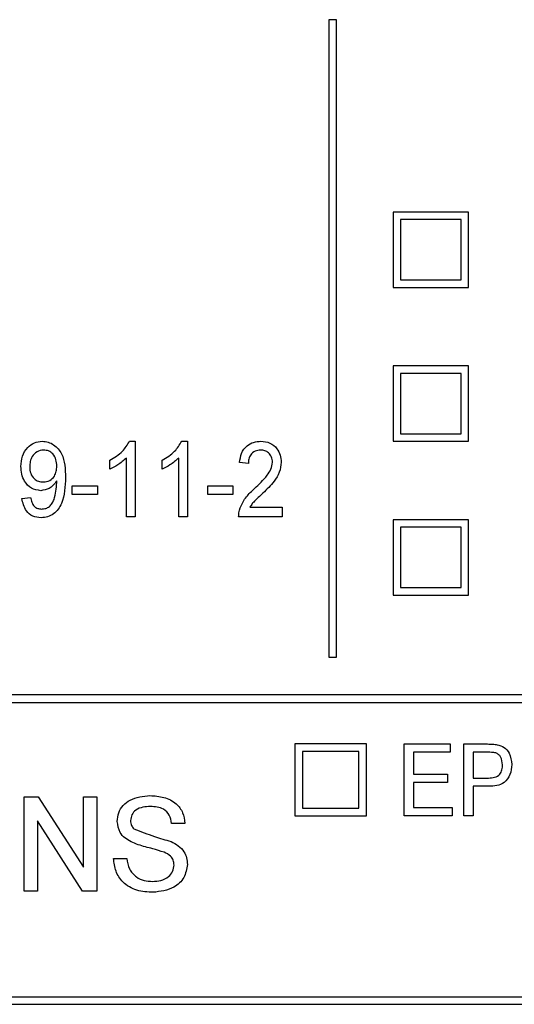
# Model space of a CAD drawing. Header units: millimetres. Extents: x 635 to 3836, y -1496 to 1629.
# Tile 17 of 46: x 1635 to 1648, y 348 to 374. Entities that reach past the tile are written whole.
import ezdxf

# ---------------------------------------------------------------- set-up
doc = ezdxf.new("R2010")
doc.units = ezdxf.units.MM

msp = doc.modelspace()

# ---------------------------------------------------------------- linework, layer by layer
at = {"color": 7, "linetype": 'Continuous', "lineweight": 25}
for p, q in [((1643.379, 373.678), (1643.379, 356.778)), ((1643.579, 373.678), (1643.379, 373.678)), ((1643.579, 356.778), (1643.579, 373.678)), ((1645.079, 368.578), (1645.079, 366.578)), ((1647.079, 368.578), (1645.079, 368.578)), ((1647.079, 366.578), (1647.079, 368.578)), ((1646.879, 368.378), (1645.279, 368.378)), ((1645.279, 368.378), (1645.279, 366.778)), ((1646.879, 366.778), (1646.879, 368.378)), ((1645.279, 366.778), (1646.879, 366.778)), ((1645.079, 366.578), (1647.079, 366.578)), ((1647.079, 364.501), (1645.079, 364.501)), ((1645.079, 364.501), (1645.079, 362.501)), ((1647.079, 362.501), (1647.079, 364.501)), ((1645.279, 364.301), (1645.279, 362.701)), ((1646.879, 364.301), (1645.279, 364.301)), ((1646.879, 362.701), (1646.879, 364.301)), ((1645.279, 362.701), (1646.879, 362.701)), ((1638.094, 362.501), (1638.243, 362.501)), ((1638.243, 362.501), (1638.243, 360.501)), ((1639.479, 362.501), (1639.628, 362.501)), ((1639.628, 362.501), (1639.628, 360.501)), ((1645.079, 362.501), (1647.079, 362.501)), ((1638.012, 360.501), (1638.012, 362.059)), ((1639.397, 360.501), (1639.397, 362.059)), ((1637.576, 361.764), (1637.576, 362.001)), ((1638.961, 361.764), (1638.961, 362.001)), ((1641.243, 361.911), (1641.012, 361.937)), ((1636.576, 361.091), (1636.576, 361.321)), ((1636.576, 361.321), (1637.243, 361.321)), ((1637.243, 361.321), (1637.243, 361.091)), ((1640.166, 361.091), (1640.166, 361.321)), ((1640.166, 361.321), (1640.833, 361.321)), ((1640.833, 361.321), (1640.833, 361.091)), ((1635.243, 360.988), (1635.474, 361.014)), ((1637.243, 361.091), (1636.576, 361.091)), ((1640.833, 361.091), (1640.166, 361.091)), ((1641.285, 360.757), (1642.14, 360.757)), ((1642.14, 360.757), (1642.14, 360.501)), ((1638.243, 360.501), (1638.012, 360.501)), ((1639.628, 360.501), (1639.397, 360.501)), ((1642.14, 360.501), (1640.986, 360.501)), ((1647.079, 360.424), (1645.079, 360.424)), ((1645.079, 360.424), (1645.079, 358.424)), ((1645.279, 360.224), (1645.279, 358.624)), ((1646.879, 360.224), (1645.279, 360.224)), ((1646.879, 358.624), (1646.879, 360.224)), ((1647.079, 358.424), (1647.079, 360.424)), ((1645.279, 358.624), (1646.879, 358.624)), ((1645.079, 358.424), (1647.079, 358.424)), ((1643.379, 356.778), (1643.579, 356.778)), ((1713.979, 355.778), (1612.379, 355.778)), ((1612.379, 355.578), (1713.979, 355.578)), ((1644.374, 354.478), (1642.474, 354.478)), ((1642.474, 354.478), (1642.474, 352.578)), ((1644.374, 352.578), (1644.374, 354.478)), ((1645.374, 352.578), (1645.374, 354.478)), ((1645.374, 354.478), (1646.592, 354.478)), ((1646.592, 354.478), (1646.592, 354.258)), ((1646.957, 352.578), (1646.957, 354.478)), ((1646.957, 354.478), (1647.583, 354.478)), ((1644.174, 354.278), (1642.674, 354.278)), ((1642.674, 354.278), (1642.674, 352.778)), ((1644.174, 352.778), (1644.174, 354.278)), ((1646.592, 354.258), (1645.617, 354.258)), ((1645.617, 354.258), (1645.617, 353.674)), ((1647.604, 354.258), (1647.201, 354.258)), ((1647.201, 354.258), (1647.201, 353.576)), ((1645.617, 353.674), (1646.519, 353.674)), ((1646.519, 353.674), (1646.519, 353.455)), ((1645.617, 353.455), (1645.617, 352.797)), ((1646.519, 353.455), (1645.617, 353.455)), ((1647.201, 353.576), (1647.608, 353.576)), ((1647.617, 353.357), (1647.201, 353.357)), ((1647.201, 353.357), (1647.201, 352.578)), ((1635.301, 350.578), (1635.301, 353.078)), ((1635.301, 353.078), (1635.673, 353.078)), ((1635.673, 353.078), (1636.871, 351.212)), ((1636.871, 351.212), (1636.871, 353.078)), ((1636.871, 353.078), (1637.224, 353.078)), ((1637.224, 353.078), (1637.224, 350.578)), ((1642.674, 352.778), (1644.174, 352.778)), ((1645.617, 352.797), (1646.64, 352.797)), ((1646.64, 352.797), (1646.64, 352.578)), ((1636.851, 350.578), (1635.653, 352.443)), ((1635.653, 352.443), (1635.653, 350.578)), ((1639.563, 352.373), (1639.211, 352.373)), ((1642.474, 352.578), (1644.374, 352.578)), ((1646.64, 352.578), (1645.374, 352.578)), ((1647.201, 352.578), (1646.957, 352.578)), ((1637.672, 351.443), (1638.025, 351.443)), ((1635.653, 350.578), (1635.301, 350.578)), ((1637.224, 350.578), (1636.851, 350.578)), ((1613.179, 347.778), (1713.179, 347.778)), ((1613.179, 347.578), (1713.179, 347.578))]:
    msp.add_line(p, q, dxfattribs=at)
for points, knots in [([(1635.217, 361.837), (1635.223, 361.929), (1635.236, 362.111), (1635.371, 362.335), (1635.566, 362.479), (1635.709, 362.493), (1635.781, 362.501)], [0, 0, 0, 0, 0.280599, 0.560117, 0.78003, 1, 1, 1, 1]), ([(1635.817, 362.27), (1635.756, 362.261), (1635.634, 362.244), (1635.515, 362.112), (1635.455, 361.967), (1635.451, 361.871), (1635.448, 361.823)], [0, 0, 0, 0, 0.278754, 0.558153, 0.778897, 1, 1, 1, 1]), ([(1635.781, 362.501), (1635.835, 362.496), (1635.942, 362.487), (1636.136, 362.391), (1636.385, 362.09), (1636.392, 361.761), (1636.397, 361.541)], [0, 0, 0, 0, 0.125588, 0.251171, 0.500322, 1, 1, 1, 1]), ([(1636.166, 361.843), (1636.163, 361.901), (1636.156, 362.017), (1636.078, 362.163), (1635.955, 362.257), (1635.863, 362.266), (1635.817, 362.27)], [0, 0, 0, 0, 0.280844, 0.560408, 0.780075, 1, 1, 1, 1]), ([(1637.576, 362.001), (1637.695, 362.073), (1637.906, 362.201), (1638.037, 362.409), (1638.094, 362.501)], [0, 0, 0, 0, 0.560332, 1, 1, 1, 1]), ([(1638.961, 362.001), (1639.079, 362.073), (1639.29, 362.201), (1639.421, 362.409), (1639.479, 362.501)], [0, 0, 0, 0, 0.560332, 1, 1, 1, 1]), ([(1641.012, 361.937), (1641.024, 362.02), (1641.047, 362.185), (1641.184, 362.384), (1641.378, 362.488), (1641.509, 362.496), (1641.575, 362.501)], [0, 0, 0, 0, 0.280621, 0.55951, 0.779412, 1, 1, 1, 1]), ([(1641.57, 362.27), (1641.518, 362.265), (1641.415, 362.255), (1641.302, 362.155), (1641.25, 362.032), (1641.245, 361.951), (1641.243, 361.911)], [0, 0, 0, 0, 0.279693, 0.558543, 0.778998, 1, 1, 1, 1]), ([(1641.884, 361.947), (1641.879, 361.995), (1641.87, 362.089), (1641.788, 362.198), (1641.681, 362.261), (1641.607, 362.267), (1641.57, 362.27)], [0, 0, 0, 0, 0.279838, 0.559544, 0.779524, 1, 1, 1, 1]), ([(1641.575, 362.501), (1641.656, 362.494), (1641.82, 362.479), (1642.001, 362.327), (1642.101, 362.14), (1642.11, 362.013), (1642.115, 361.949)], [0, 0, 0, 0, 0.279946, 0.558919, 0.77929, 1, 1, 1, 1]), ([(1638.012, 362.059), (1637.938, 361.994), (1637.805, 361.876), (1637.646, 361.799), (1637.576, 361.764)], [0, 0, 0, 0, 0.559694, 1, 1, 1, 1]), ([(1639.397, 362.059), (1639.322, 361.994), (1639.19, 361.876), (1639.031, 361.799), (1638.961, 361.764)], [0, 0, 0, 0, 0.559694, 1, 1, 1, 1]), ([(1635.743, 361.193), (1635.656, 361.207), (1635.482, 361.235), (1635.312, 361.424), (1635.228, 361.632), (1635.221, 361.769), (1635.217, 361.837)], [0, 0, 0, 0, 0.278481, 0.558064, 0.778798, 1, 1, 1, 1]), ([(1635.448, 361.823), (1635.452, 361.766), (1635.461, 361.653), (1635.55, 361.514), (1635.677, 361.434), (1635.767, 361.427), (1635.811, 361.424)], [0, 0, 0, 0, 0.280389, 0.559812, 0.779637, 1, 1, 1, 1]), ([(1635.811, 361.424), (1635.869, 361.431), (1635.986, 361.446), (1636.105, 361.567), (1636.159, 361.706), (1636.164, 361.797), (1636.166, 361.843)], [0, 0, 0, 0, 0.279095, 0.55826, 0.77881, 1, 1, 1, 1]), ([(1641.408, 361.25), (1641.524, 361.362), (1641.686, 361.518), (1641.856, 361.757), (1641.875, 361.884), (1641.884, 361.947)], [0, 0, 0, 0, 0.560868, 0.780858, 1, 1, 1, 1]), ([(1642.115, 361.949), (1642.104, 361.857), (1642.083, 361.673), (1641.9, 361.392), (1641.732, 361.228), (1641.629, 361.128)], [0, 0, 0, 0, 0.279138, 0.559136, 1, 1, 1, 1]), ([(1636.397, 361.541), (1636.389, 361.303), (1636.38, 361.006), (1636.209, 360.697), (1636.085, 360.571), (1635.926, 360.489), (1635.809, 360.48), (1635.75, 360.475)], [0, 0, 0, 0, 0.499163, 0.624524, 0.749736, 0.874824, 1, 1, 1, 1]), ([(1636.166, 361.454), (1636.105, 361.374), (1635.996, 361.231), (1635.82, 361.205), (1635.743, 361.193)], [0, 0, 0, 0, 0.559627, 1, 1, 1, 1]), ([(1635.762, 360.706), (1635.799, 360.709), (1635.875, 360.716), (1635.975, 360.772), (1636.053, 360.857), (1636.138, 361.067), (1636.154, 361.255), (1636.167, 361.405)], [0, 0, 0, 0, 0.125064, 0.250049, 0.374999, 0.50032, 1, 1, 1, 1]), ([(1636.167, 361.405), (1636.167, 361.415), (1636.167, 361.431), (1636.166, 361.447), (1636.166, 361.454)], [0, 0, 0, 0, 0.5599975, 1, 1, 1, 1]), ([(1641.009, 360.679), (1641.037, 360.754), (1641.083, 360.878), (1641.189, 361.03), (1641.294, 361.145), (1641.37, 361.215), (1641.408, 361.25)], [0, 0, 0, 0, 0.3395634, 0.5596279, 0.7797901, 1, 1, 1, 1]), ([(1635.75, 360.475), (1635.675, 360.483), (1635.525, 360.498), (1635.308, 360.68), (1635.268, 360.871), (1635.243, 360.988)], [0, 0, 0, 0, 0.280649, 0.56073, 1, 1, 1, 1]), ([(1635.474, 361.014), (1635.482, 360.971), (1635.499, 360.886), (1635.561, 360.777), (1635.659, 360.715), (1635.727, 360.709), (1635.762, 360.706)], [0, 0, 0, 0, 0.28085, 0.560171, 0.779882, 1, 1, 1, 1]), ([(1641.629, 361.128), (1641.587, 361.089), (1641.517, 361.024), (1641.423, 360.932), (1641.345, 360.852), (1641.305, 360.789), (1641.285, 360.757)], [0, 0, 0, 0, 0.340044, 0.560073, 0.780088, 1, 1, 1, 1]), ([(1640.986, 360.501), (1640.987, 360.535), (1640.988, 360.595), (1641.003, 360.653), (1641.009, 360.679)], [0, 0, 0, 0, 0.559866, 1, 1, 1, 1]), ([(1647.583, 354.478), (1647.63, 354.477), (1647.715, 354.477), (1647.799, 354.465), (1647.835, 354.46)], [0, 0, 0, 0, 0.560127, 1, 1, 1, 1]), ([(1647.835, 354.46), (1647.901, 354.441), (1648.031, 354.404), (1648.191, 354.209), (1648.211, 354.037), (1648.224, 353.932)], [0, 0, 0, 0, 0.280529, 0.560485, 1, 1, 1, 1]), ([(1647.799, 354.242), (1647.762, 354.248), (1647.698, 354.259), (1647.632, 354.259), (1647.604, 354.258)], [0, 0, 0, 0, 0.559572, 1, 1, 1, 1]), ([(1647.98, 353.924), (1647.971, 353.997), (1647.959, 354.1), (1647.877, 354.205), (1647.825, 354.229), (1647.799, 354.242)], [0, 0, 0, 0, 0.558085, 0.779285, 1, 1, 1, 1]), ([(1647.608, 353.576), (1647.663, 353.578), (1647.772, 353.582), (1647.912, 353.663), (1647.973, 353.795), (1647.978, 353.881), (1647.98, 353.924)], [0, 0, 0, 0, 0.281297, 0.558822, 0.778967, 1, 1, 1, 1]), ([(1648.224, 353.932), (1648.216, 353.842), (1648.2, 353.665), (1648.049, 353.446), (1647.827, 353.366), (1647.687, 353.36), (1647.617, 353.357)], [0, 0, 0, 0, 0.280281, 0.558715, 0.778839, 1, 1, 1, 1]), ([(1637.769, 352.425), (1637.777, 352.502), (1637.794, 352.656), (1637.918, 352.858), (1638.189, 353.067), (1638.452, 353.092), (1638.636, 353.11)], [0, 0, 0, 0, 0.187029, 0.374124, 0.56114, 1, 1, 1, 1]), ([(1638.636, 353.11), (1638.76, 353.102), (1639.008, 353.086), (1639.327, 352.929), (1639.523, 352.664), (1639.55, 352.47), (1639.563, 352.373)], [0, 0, 0, 0, 0.280797, 0.560151, 0.779877, 1, 1, 1, 1]), ([(1638.65, 352.821), (1638.582, 352.819), (1638.447, 352.814), (1638.266, 352.744), (1638.143, 352.609), (1638.128, 352.502), (1638.121, 352.448)], [0, 0, 0, 0, 0.2812903, 0.5608202, 0.7806803, 1, 1, 1, 1]), ([(1639.211, 352.373), (1639.197, 352.447), (1639.171, 352.596), (1638.969, 352.801), (1638.771, 352.813), (1638.65, 352.821)], [0, 0, 0, 0, 0.281097, 0.560287, 1, 1, 1, 1]), ([(1638.138, 351.885), (1638.081, 351.917), (1637.969, 351.98), (1637.808, 352.156), (1637.784, 352.323), (1637.769, 352.425)], [0, 0, 0, 0, 0.281445, 0.562273, 1, 1, 1, 1]), ([(1638.121, 352.448), (1638.125, 352.402), (1638.133, 352.318), (1638.187, 352.255), (1638.211, 352.227)], [0, 0, 0, 0, 0.559617, 1, 1, 1, 1]), ([(1638.211, 352.227), (1638.392, 352.159), (1638.715, 352.035), (1639.047, 351.936), (1639.194, 351.892)], [0, 0, 0, 0, 0.558382, 1, 1, 1, 1]), ([(1639.009, 351.608), (1638.91, 351.64), (1638.747, 351.692), (1638.517, 351.75), (1638.323, 351.805), (1638.199, 351.858), (1638.138, 351.885)], [0, 0, 0, 0, 0.3399393, 0.5600249, 0.7800825, 1, 1, 1, 1]), ([(1639.194, 351.892), (1639.26, 351.858), (1639.392, 351.791), (1639.536, 351.638), (1639.616, 351.462), (1639.624, 351.346), (1639.628, 351.287)], [0, 0, 0, 0, 0.280371, 0.559909, 0.779859, 1, 1, 1, 1]), ([(1639.275, 351.27), (1639.271, 351.313), (1639.263, 351.4), (1639.171, 351.531), (1639.07, 351.579), (1639.009, 351.608)], [0, 0, 0, 0, 0.280089, 0.55997, 1, 1, 1, 1]), ([(1638.72, 350.546), (1638.574, 350.553), (1638.283, 350.568), (1637.918, 350.777), (1637.712, 351.102), (1637.685, 351.329), (1637.672, 351.443)], [0, 0, 0, 0, 0.2808135, 0.5595629, 0.7796198, 1, 1, 1, 1]), ([(1638.025, 351.443), (1638.039, 351.348), (1638.067, 351.158), (1638.253, 350.95), (1638.48, 350.85), (1638.629, 350.839), (1638.704, 350.834)], [0, 0, 0, 0, 0.280632, 0.558674, 0.779197, 1, 1, 1, 1]), ([(1638.704, 350.834), (1638.779, 350.839), (1638.929, 350.848), (1639.122, 350.94), (1639.25, 351.094), (1639.266, 351.212), (1639.275, 351.27)], [0, 0, 0, 0, 0.2809172, 0.5608127, 0.7805018, 1, 1, 1, 1]), ([(1639.628, 351.287), (1639.608, 351.166), (1639.567, 350.922), (1639.228, 350.604), (1638.913, 350.568), (1638.72, 350.546)], [0, 0, 0, 0, 0.279942, 0.56008, 1, 1, 1, 1])]:
    msp.add_open_spline(points, degree=3, knots=knots, dxfattribs=at)

doc.saveas('drawing.dxf')
